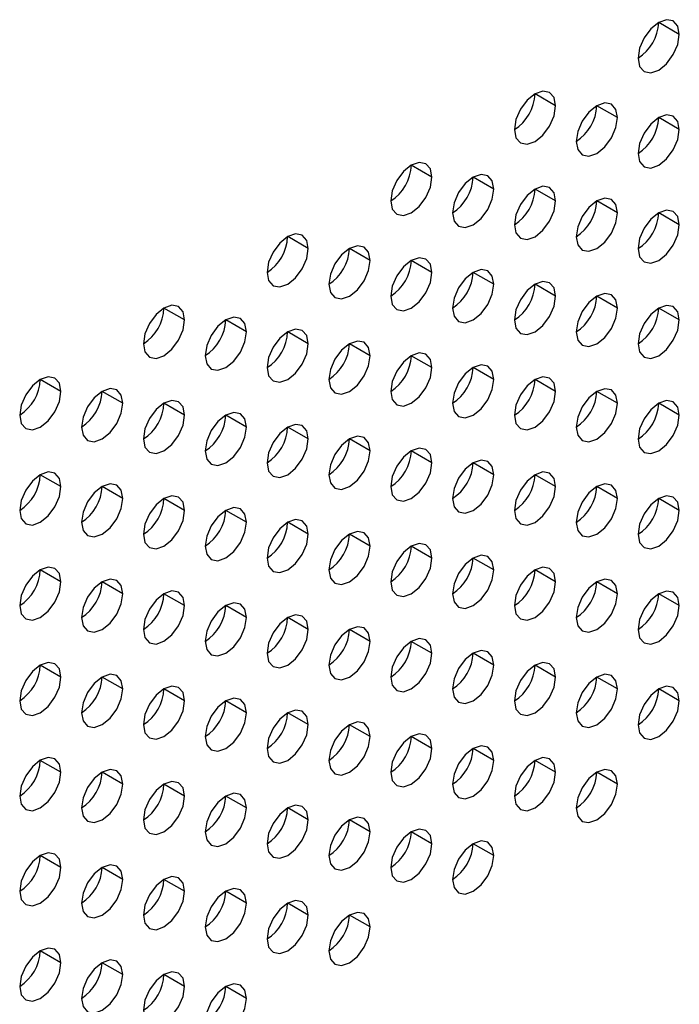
# Model space of a CAD drawing. Header units: millimetres. Extents: x 0 to 1118, y 0 to 864.
# Tile 175 of 256: x 970.95 to 973.21, y 658.81 to 662.19. Entities that reach past the tile are written whole.
import ezdxf

# ---------------------------------------------------------------- set-up
doc = ezdxf.new("R2010")
doc.units = ezdxf.units.MM

msp = doc.modelspace()

# ---------------------------------------------------------------- linework, layer by layer
at = {"color": 7, "linetype": 'Continuous', "lineweight": 25}
for p, q in [((973.2107, 662.1404), (973.14, 662.1812)), ((972.7864, 661.8955), (972.7157, 661.9363)), ((972.9985, 661.8546), (972.9278, 661.8955)), ((973.2107, 661.8138), (973.14, 661.8546)), ((972.3621, 661.6506), (972.2914, 661.6914)), ((972.5743, 661.6097), (972.5036, 661.6505)), ((972.7864, 661.5689), (972.7157, 661.6097)), ((972.9985, 661.528), (972.9278, 661.5688)), ((973.2107, 661.4872), (973.14, 661.528)), ((971.9379, 661.4056), (971.8672, 661.4465)), ((972.15, 661.3648), (972.0793, 661.4056)), ((972.3621, 661.3239), (972.2914, 661.3648)), ((972.5743, 661.2831), (972.5036, 661.3239)), ((972.7864, 661.2423), (972.7157, 661.2831)), ((972.9985, 661.2014), (972.9278, 661.2422)), ((971.5136, 661.1607), (971.4429, 661.2015)), ((973.2107, 661.1606), (973.14, 661.2014)), ((971.7257, 661.1199), (971.655, 661.1607)), ((971.9379, 661.079), (971.8672, 661.1198)), ((972.15, 661.0382), (972.0793, 661.079)), ((972.3621, 660.9973), (972.2914, 661.0381)), ((972.5743, 660.9565), (972.5036, 660.9973)), ((971.0893, 660.9158), (971.0186, 660.9566)), ((972.7864, 660.9156), (972.7157, 660.9565)), ((971.3015, 660.8749), (971.2308, 660.9158)), ((972.9985, 660.8748), (972.9278, 660.9156)), ((971.5136, 660.8341), (971.4429, 660.8749)), ((973.2107, 660.8339), (973.14, 660.8748)), ((971.7257, 660.7933), (971.655, 660.8341)), ((971.9379, 660.7524), (971.8672, 660.7932)), ((972.15, 660.7116), (972.0793, 660.7524)), ((972.3621, 660.6707), (972.2914, 660.7115)), ((972.5743, 660.6299), (972.5036, 660.6707)), ((971.0893, 660.5892), (971.0186, 660.63)), ((972.7864, 660.589), (972.7157, 660.6298)), ((971.3015, 660.5483), (971.2308, 660.5892)), ((972.9985, 660.5482), (972.9278, 660.589)), ((971.5136, 660.5075), (971.4429, 660.5483)), ((973.2107, 660.5073), (973.14, 660.5481)), ((971.7257, 660.4666), (971.655, 660.5075)), ((971.9379, 660.4258), (971.8672, 660.4666)), ((972.15, 660.3849), (972.0793, 660.4258)), ((972.3621, 660.3441), (972.2914, 660.3849)), ((972.5743, 660.3032), (972.5036, 660.3441)), ((971.0893, 660.2626), (971.0186, 660.3034)), ((972.7864, 660.2624), (972.7157, 660.3032)), ((971.3015, 660.2217), (971.2308, 660.2625)), ((972.9985, 660.2216), (972.9278, 660.2624)), ((971.5136, 660.1809), (971.4429, 660.2217)), ((973.2107, 660.1807), (973.14, 660.2215)), ((971.7257, 660.14), (971.655, 660.1808)), ((971.9379, 660.0992), (971.8672, 660.14)), ((972.15, 660.0583), (972.0793, 660.0991)), ((972.3621, 660.0175), (972.2914, 660.0583)), ((972.5743, 659.9766), (972.5036, 660.0175)), ((971.0893, 659.9359), (971.0186, 659.9768)), ((972.7864, 659.9358), (972.7157, 659.9766)), ((971.3015, 659.8951), (971.2308, 659.9359)), ((972.9985, 659.8949), (972.9278, 659.9358)), ((971.5136, 659.8543), (971.4429, 659.8951)), ((973.2107, 659.8541), (973.14, 659.8949)), ((971.7257, 659.8134), (971.655, 659.8542)), ((971.9379, 659.7726), (971.8672, 659.8134)), ((972.15, 659.7317), (972.0793, 659.7725)), ((972.3621, 659.6909), (972.2914, 659.7317)), ((972.5743, 659.65), (972.5036, 659.6908)), ((971.0893, 659.6093), (971.0186, 659.6501)), ((972.7864, 659.6092), (972.7157, 659.65)), ((971.3015, 659.5685), (971.2308, 659.6093)), ((972.9985, 659.5683), (972.9278, 659.6091)), ((971.5136, 659.5276), (971.4429, 659.5685)), ((971.7257, 659.4868), (971.655, 659.5276)), ((971.9379, 659.4459), (971.8672, 659.4868)), ((972.15, 659.4051), (972.0793, 659.4459)), ((972.3621, 659.3642), (972.2914, 659.4051)), ((972.5743, 659.3234), (972.5036, 659.3642)), ((971.0893, 659.2827), (971.0186, 659.3235)), ((971.3015, 659.2419), (971.2308, 659.2827)), ((971.5136, 659.201), (971.4429, 659.2418)), ((971.7257, 659.1602), (971.655, 659.201)), ((971.9379, 659.1193), (971.8672, 659.1601)), ((972.15, 659.0785), (972.0793, 659.1193)), ((971.0893, 658.9561), (971.0186, 658.9969)), ((971.3015, 658.9152), (971.2308, 658.9561)), ((971.5136, 658.8744), (971.4429, 658.9152)), ((971.7257, 658.8336), (971.655, 658.8744))]:
    msp.add_line(p, q, dxfattribs=at)
at = {"color": 7, "linetype": 'Continuous', "lineweight": 25, "flags": 128}
for points in [[(973.2107, 662.1404), (973.2053, 662.1685), (973.19, 662.1862), (973.167, 662.1906), (973.14, 662.1812), (973.1129, 662.1594), (973.09, 662.1285), (973.0746, 662.0931), (973.0692, 662.0588)], [(973.0692, 662.0588), (973.0746, 662.0306), (973.09, 662.013), (973.1129, 662.0085), (973.14, 662.0179), (973.167, 662.0398), (973.19, 662.0707), (973.2053, 662.1061), (973.2107, 662.1404)], [(972.7864, 661.8955), (972.781, 661.9236), (972.7657, 661.9413), (972.7427, 661.9457), (972.7157, 661.9363), (972.6886, 661.9145), (972.6657, 661.8835), (972.6504, 661.8482), (972.645, 661.8138)], [(972.645, 661.8138), (972.6504, 661.7857), (972.6657, 661.7681), (972.6886, 661.7636), (972.7157, 661.773), (972.7427, 661.7948), (972.7657, 661.8258), (972.781, 661.8611), (972.7864, 661.8955)], [(972.9985, 661.8546), (972.9931, 661.8828), (972.9778, 661.9004), (972.9549, 661.9049), (972.9278, 661.8955), (972.9008, 661.8736), (972.8778, 661.8427), (972.8625, 661.8074), (972.8571, 661.773)], [(973.2107, 661.8138), (973.2053, 661.8419), (973.19, 661.8596), (973.167, 661.864), (973.14, 661.8546), (973.1129, 661.8328), (973.09, 661.8018), (973.0746, 661.7665), (973.0692, 661.7321)], [(972.8571, 661.773), (972.8625, 661.7449), (972.8778, 661.7272), (972.9008, 661.7228), (972.9278, 661.7322), (972.9549, 661.754), (972.9778, 661.7849), (972.9931, 661.8203), (972.9985, 661.8546)], [(973.0692, 661.7321), (973.0746, 661.704), (973.09, 661.6864), (973.1129, 661.6819), (973.14, 661.6913), (973.167, 661.7132), (973.19, 661.7441), (973.2053, 661.7794), (973.2107, 661.8138)], [(972.3621, 661.6506), (972.3568, 661.6787), (972.3414, 661.6963), (972.3185, 661.7008), (972.2914, 661.6914), (972.2644, 661.6696), (972.2414, 661.6386), (972.2261, 661.6033), (972.2207, 661.5689)], [(972.5743, 661.6097), (972.5689, 661.6379), (972.5536, 661.6555), (972.5306, 661.66), (972.5036, 661.6505), (972.4765, 661.6287), (972.4536, 661.5978), (972.4382, 661.5624), (972.4328, 661.5281)], [(972.2207, 661.5689), (972.2261, 661.5408), (972.2414, 661.5231), (972.2644, 661.5187), (972.2914, 661.5281), (972.3185, 661.5499), (972.3414, 661.5809), (972.3568, 661.6162), (972.3621, 661.6506)], [(972.7864, 661.5689), (972.781, 661.597), (972.7657, 661.6147), (972.7427, 661.6191), (972.7157, 661.6097), (972.6886, 661.5879), (972.6657, 661.5569), (972.6504, 661.5216), (972.645, 661.4872)], [(972.4328, 661.5281), (972.4382, 661.4999), (972.4536, 661.4823), (972.4765, 661.4778), (972.5036, 661.4872), (972.5306, 661.5091), (972.5536, 661.54), (972.5689, 661.5754), (972.5743, 661.6097)], [(972.645, 661.4872), (972.6504, 661.4591), (972.6657, 661.4414), (972.6886, 661.437), (972.7157, 661.4464), (972.7427, 661.4682), (972.7657, 661.4992), (972.781, 661.5345), (972.7864, 661.5689)], [(972.9985, 661.528), (972.9931, 661.5562), (972.9778, 661.5738), (972.9549, 661.5783), (972.9278, 661.5689), (972.9008, 661.547), (972.8778, 661.5161), (972.8625, 661.4807), (972.8571, 661.4464)], [(972.8571, 661.4464), (972.8625, 661.4182), (972.8778, 661.4006), (972.9008, 661.3961), (972.9278, 661.4055), (972.9549, 661.4274), (972.9778, 661.4583), (972.9931, 661.4937), (972.9985, 661.528)], [(973.2107, 661.4872), (973.2053, 661.5153), (973.19, 661.533), (973.167, 661.5374), (973.14, 661.528), (973.1129, 661.5062), (973.09, 661.4752), (973.0746, 661.4399), (973.0692, 661.4055)], [(973.0692, 661.4055), (973.0746, 661.3774), (973.09, 661.3598), (973.1129, 661.3553), (973.14, 661.3647), (973.167, 661.3865), (973.19, 661.4175), (973.2053, 661.4528), (973.2107, 661.4872)], [(971.9379, 661.4056), (971.9325, 661.4338), (971.9172, 661.4514), (971.8942, 661.4559), (971.8672, 661.4465), (971.8401, 661.4246), (971.8172, 661.3937), (971.8018, 661.3584), (971.7964, 661.324)], [(971.7964, 661.324), (971.8018, 661.2959), (971.8172, 661.2782), (971.8401, 661.2738), (971.8672, 661.2832), (971.8942, 661.305), (971.9172, 661.3359), (971.9325, 661.3713), (971.9379, 661.4056)], [(972.15, 661.3648), (972.1446, 661.3929), (972.1293, 661.4106), (972.1063, 661.415), (972.0793, 661.4056), (972.0522, 661.3838), (972.0293, 661.3528), (972.014, 661.3175), (972.0086, 661.2832)], [(972.0086, 661.2832), (972.014, 661.255), (972.0293, 661.2374), (972.0522, 661.2329), (972.0793, 661.2423), (972.1063, 661.2642), (972.1293, 661.2951), (972.1446, 661.3304), (972.15, 661.3648)], [(972.3621, 661.3239), (972.3568, 661.3521), (972.3414, 661.3697), (972.3185, 661.3742), (972.2914, 661.3648), (972.2644, 661.3429), (972.2414, 661.312), (972.2261, 661.2767), (972.2207, 661.2423)], [(972.2207, 661.2423), (972.2261, 661.2142), (972.2414, 661.1965), (972.2644, 661.1921), (972.2914, 661.2015), (972.3185, 661.2233), (972.3414, 661.2543), (972.3568, 661.2896), (972.3621, 661.3239)], [(972.5743, 661.2831), (972.5689, 661.3112), (972.5536, 661.3289), (972.5306, 661.3333), (972.5036, 661.3239), (972.4765, 661.3021), (972.4536, 661.2712), (972.4382, 661.2358), (972.4328, 661.2015)], [(972.4328, 661.2015), (972.4382, 661.1733), (972.4536, 661.1557), (972.4765, 661.1512), (972.5036, 661.1606), (972.5306, 661.1825), (972.5536, 661.2134), (972.5689, 661.2487), (972.5743, 661.2831)], [(972.7864, 661.2423), (972.781, 661.2704), (972.7657, 661.288), (972.7427, 661.2925), (972.7157, 661.2831), (972.6886, 661.2612), (972.6657, 661.2303), (972.6504, 661.195), (972.645, 661.1606)], [(972.9985, 661.2014), (972.9931, 661.2295), (972.9778, 661.2472), (972.9549, 661.2516), (972.9278, 661.2422), (972.9008, 661.2204), (972.8778, 661.1895), (972.8625, 661.1541), (972.8571, 661.1198)], [(972.645, 661.1606), (972.6504, 661.1325), (972.6657, 661.1148), (972.6886, 661.1104), (972.7157, 661.1198), (972.7427, 661.1416), (972.7657, 661.1726), (972.781, 661.2079), (972.7864, 661.2423)], [(971.5136, 661.1607), (971.5082, 661.1889), (971.4929, 661.2065), (971.47, 661.211), (971.4429, 661.2016), (971.4158, 661.1797), (971.3929, 661.1488), (971.3776, 661.1134), (971.3722, 661.0791)], [(972.8571, 661.1198), (972.8625, 661.0916), (972.8778, 661.074), (972.9008, 661.0695), (972.9278, 661.0789), (972.9549, 661.1008), (972.9778, 661.1317), (972.9931, 661.167), (972.9985, 661.2014)], [(973.2107, 661.1606), (973.2053, 661.1887), (973.19, 661.2063), (973.167, 661.2108), (973.14, 661.2014), (973.1129, 661.1796), (973.09, 661.1486), (973.0746, 661.1133), (973.0692, 661.0789)], [(971.3722, 661.0791), (971.3776, 661.0509), (971.3929, 661.0333), (971.4158, 661.0288), (971.4429, 661.0382), (971.47, 661.0601), (971.4929, 661.091), (971.5082, 661.1264), (971.5136, 661.1607)], [(971.7257, 661.1199), (971.7204, 661.148), (971.705, 661.1657), (971.6821, 661.1701), (971.655, 661.1607), (971.628, 661.1389), (971.605, 661.1079), (971.5897, 661.0726), (971.5843, 661.0382)], [(973.0692, 661.0789), (973.0746, 661.0508), (973.09, 661.0331), (973.1129, 661.0287), (973.14, 661.0381), (973.167, 661.0599), (973.19, 661.0909), (973.2053, 661.1262), (973.2107, 661.1606)], [(971.5843, 661.0382), (971.5897, 661.0101), (971.605, 660.9924), (971.628, 660.988), (971.655, 660.9974), (971.6821, 661.0192), (971.705, 661.0502), (971.7204, 661.0855), (971.7257, 661.1199)], [(971.9379, 661.079), (971.9325, 661.1072), (971.9172, 661.1248), (971.8942, 661.1293), (971.8672, 661.1199), (971.8401, 661.098), (971.8172, 661.0671), (971.8018, 661.0317), (971.7964, 660.9974)], [(971.7964, 660.9974), (971.8018, 660.9692), (971.8172, 660.9516), (971.8401, 660.9471), (971.8672, 660.9565), (971.8942, 660.9784), (971.9172, 661.0093), (971.9325, 661.0447), (971.9379, 661.079)], [(972.15, 661.0382), (972.1446, 661.0663), (972.1293, 661.084), (972.1063, 661.0884), (972.0793, 661.079), (972.0522, 661.0572), (972.0293, 661.0262), (972.014, 660.9909), (972.0086, 660.9565)], [(972.3621, 660.9973), (972.3568, 661.0255), (972.3414, 661.0431), (972.3185, 661.0476), (972.2914, 661.0382), (972.2644, 661.0163), (972.2414, 660.9854), (972.2261, 660.95), (972.2207, 660.9157)], [(972.0086, 660.9565), (972.014, 660.9284), (972.0293, 660.9108), (972.0522, 660.9063), (972.0793, 660.9157), (972.1063, 660.9375), (972.1293, 660.9685), (972.1446, 661.0038), (972.15, 661.0382)], [(972.2207, 660.9157), (972.2261, 660.8875), (972.2414, 660.8699), (972.2644, 660.8654), (972.2914, 660.8749), (972.3185, 660.8967), (972.3414, 660.9276), (972.3568, 660.963), (972.3621, 660.9973)], [(972.5743, 660.9565), (972.5689, 660.9846), (972.5536, 661.0023), (972.5306, 661.0067), (972.5036, 660.9973), (972.4765, 660.9755), (972.4536, 660.9445), (972.4382, 660.9092), (972.4328, 660.8748)], [(971.0893, 660.9158), (971.084, 660.9439), (971.0686, 660.9616), (971.0457, 660.966), (971.0186, 660.9566), (970.9916, 660.9348), (970.9686, 660.9038), (970.9533, 660.8685), (970.9479, 660.8342)], [(972.4328, 660.8748), (972.4382, 660.8467), (972.4536, 660.8291), (972.4765, 660.8246), (972.5036, 660.834), (972.5306, 660.8558), (972.5536, 660.8868), (972.5689, 660.9221), (972.5743, 660.9565)], [(972.7864, 660.9156), (972.781, 660.9438), (972.7657, 660.9614), (972.7427, 660.9659), (972.7157, 660.9565), (972.6886, 660.9346), (972.6657, 660.9037), (972.6504, 660.8683), (972.645, 660.834)], [(970.9479, 660.8342), (970.9533, 660.806), (970.9686, 660.7884), (970.9916, 660.7839), (971.0186, 660.7933), (971.0457, 660.8152), (971.0686, 660.8461), (971.084, 660.8814), (971.0893, 660.9158)], [(971.3015, 660.8749), (971.2961, 660.9031), (971.2808, 660.9207), (971.2578, 660.9252), (971.2308, 660.9158), (971.2037, 660.8939), (971.1808, 660.863), (971.1654, 660.8277), (971.1601, 660.7933)], [(972.645, 660.834), (972.6504, 660.8059), (972.6657, 660.7882), (972.6886, 660.7838), (972.7157, 660.7932), (972.7427, 660.815), (972.7657, 660.8459), (972.781, 660.8813), (972.7864, 660.9156)], [(972.9985, 660.8748), (972.9931, 660.9029), (972.9778, 660.9206), (972.9549, 660.925), (972.9278, 660.9156), (972.9008, 660.8938), (972.8778, 660.8628), (972.8625, 660.8275), (972.8571, 660.7931)], [(971.5136, 660.8341), (971.5082, 660.8622), (971.4929, 660.8799), (971.47, 660.8843), (971.4429, 660.8749), (971.4158, 660.8531), (971.3929, 660.8222), (971.3776, 660.7868), (971.3722, 660.7525)], [(973.2107, 660.8339), (973.2053, 660.8621), (973.19, 660.8797), (973.167, 660.8842), (973.14, 660.8748), (973.1129, 660.8529), (973.09, 660.822), (973.0746, 660.7867), (973.0692, 660.7523)], [(971.1601, 660.7933), (971.1654, 660.7652), (971.1808, 660.7475), (971.2037, 660.7431), (971.2308, 660.7525), (971.2578, 660.7743), (971.2808, 660.8053), (971.2961, 660.8406), (971.3015, 660.8749)], [(971.7257, 660.7933), (971.7204, 660.8214), (971.705, 660.839), (971.6821, 660.8435), (971.655, 660.8341), (971.628, 660.8123), (971.605, 660.7813), (971.5897, 660.746), (971.5843, 660.7116)], [(972.8571, 660.7931), (972.8625, 660.765), (972.8778, 660.7474), (972.9008, 660.7429), (972.9278, 660.7523), (972.9549, 660.7742), (972.9778, 660.8051), (972.9931, 660.8404), (972.9985, 660.8748)], [(971.3722, 660.7525), (971.3776, 660.7243), (971.3929, 660.7067), (971.4158, 660.7022), (971.4429, 660.7116), (971.47, 660.7335), (971.4929, 660.7644), (971.5082, 660.7997), (971.5136, 660.8341)], [(973.0692, 660.7523), (973.0746, 660.7242), (973.09, 660.7065), (973.1129, 660.7021), (973.14, 660.7115), (973.167, 660.7333), (973.19, 660.7642), (973.2053, 660.7996), (973.2107, 660.8339)], [(971.5843, 660.7116), (971.5897, 660.6835), (971.605, 660.6658), (971.628, 660.6614), (971.655, 660.6708), (971.6821, 660.6926), (971.705, 660.7236), (971.7204, 660.7589), (971.7257, 660.7933)], [(971.9379, 660.7524), (971.9325, 660.7805), (971.9172, 660.7982), (971.8942, 660.8026), (971.8672, 660.7932), (971.8401, 660.7714), (971.8172, 660.7405), (971.8018, 660.7051), (971.7964, 660.6708)], [(971.7964, 660.6708), (971.8018, 660.6426), (971.8172, 660.625), (971.8401, 660.6205), (971.8672, 660.6299), (971.8942, 660.6518), (971.9172, 660.6827), (971.9325, 660.7181), (971.9379, 660.7524)], [(972.15, 660.7116), (972.1446, 660.7397), (972.1293, 660.7573), (972.1063, 660.7618), (972.0793, 660.7524), (972.0522, 660.7306), (972.0293, 660.6996), (972.014, 660.6643), (972.0086, 660.6299)], [(972.0086, 660.6299), (972.014, 660.6018), (972.0293, 660.5841), (972.0522, 660.5797), (972.0793, 660.5891), (972.1063, 660.6109), (972.1293, 660.6419), (972.1446, 660.6772), (972.15, 660.7116)], [(972.3621, 660.6707), (972.3568, 660.6989), (972.3414, 660.7165), (972.3185, 660.721), (972.2914, 660.7115), (972.2644, 660.6897), (972.2414, 660.6588), (972.2261, 660.6234), (972.2207, 660.5891)], [(972.5743, 660.6299), (972.5689, 660.658), (972.5536, 660.6756), (972.5306, 660.6801), (972.5036, 660.6707), (972.4765, 660.6489), (972.4536, 660.6179), (972.4382, 660.5826), (972.4328, 660.5482)], [(971.0893, 660.5892), (971.084, 660.6173), (971.0686, 660.635), (971.0457, 660.6394), (971.0186, 660.63), (970.9916, 660.6082), (970.9686, 660.5772), (970.9533, 660.5419), (970.9479, 660.5075)], [(972.2207, 660.5891), (972.2261, 660.5609), (972.2414, 660.5433), (972.2644, 660.5388), (972.2914, 660.5482), (972.3185, 660.5701), (972.3414, 660.601), (972.3568, 660.6364), (972.3621, 660.6707)], [(972.7864, 660.589), (972.781, 660.6172), (972.7657, 660.6348), (972.7427, 660.6393), (972.7157, 660.6299), (972.6886, 660.608), (972.6657, 660.5771), (972.6504, 660.5417), (972.645, 660.5074)], [(972.4328, 660.5482), (972.4382, 660.5201), (972.4536, 660.5024), (972.4765, 660.498), (972.5036, 660.5074), (972.5306, 660.5292), (972.5536, 660.5602), (972.5689, 660.5955), (972.5743, 660.6299)], [(970.9479, 660.5075), (970.9533, 660.4794), (970.9686, 660.4618), (970.9916, 660.4573), (971.0186, 660.4667), (971.0457, 660.4885), (971.0686, 660.5195), (971.084, 660.5548), (971.0893, 660.5892)], [(971.3015, 660.5483), (971.2961, 660.5765), (971.2808, 660.5941), (971.2578, 660.5986), (971.2308, 660.5892), (971.2037, 660.5673), (971.1808, 660.5364), (971.1654, 660.501), (971.1601, 660.4667)], [(972.645, 660.5074), (972.6504, 660.4792), (972.6657, 660.4616), (972.6886, 660.4571), (972.7157, 660.4665), (972.7427, 660.4884), (972.7657, 660.5193), (972.781, 660.5547), (972.7864, 660.589)], [(972.9985, 660.5482), (972.9931, 660.5763), (972.9778, 660.594), (972.9549, 660.5984), (972.9278, 660.589), (972.9008, 660.5672), (972.8778, 660.5362), (972.8625, 660.5009), (972.8571, 660.4665)], [(971.1601, 660.4667), (971.1654, 660.4386), (971.1808, 660.4209), (971.2037, 660.4165), (971.2308, 660.4259), (971.2578, 660.4477), (971.2808, 660.4786), (971.2961, 660.514), (971.3015, 660.5483)], [(971.5136, 660.5075), (971.5082, 660.5356), (971.4929, 660.5533), (971.47, 660.5577), (971.4429, 660.5483), (971.4158, 660.5265), (971.3929, 660.4955), (971.3776, 660.4602), (971.3722, 660.4258)], [(972.8571, 660.4665), (972.8625, 660.4384), (972.8778, 660.4207), (972.9008, 660.4163), (972.9278, 660.4257), (972.9549, 660.4475), (972.9778, 660.4785), (972.9931, 660.5138), (972.9985, 660.5482)], [(973.2107, 660.5073), (973.2053, 660.5355), (973.19, 660.5531), (973.167, 660.5576), (973.14, 660.5482), (973.1129, 660.5263), (973.09, 660.4954), (973.0746, 660.46), (973.0692, 660.4257)], [(971.3722, 660.4258), (971.3776, 660.3977), (971.3929, 660.3801), (971.4158, 660.3756), (971.4429, 660.385), (971.47, 660.4068), (971.4929, 660.4378), (971.5082, 660.4731), (971.5136, 660.5075)], [(971.7257, 660.4666), (971.7204, 660.4948), (971.705, 660.5124), (971.6821, 660.5169), (971.655, 660.5075), (971.628, 660.4856), (971.605, 660.4547), (971.5897, 660.4194), (971.5843, 660.385)], [(973.0692, 660.4257), (973.0746, 660.3975), (973.09, 660.3799), (973.1129, 660.3754), (973.14, 660.3849), (973.167, 660.4067), (973.19, 660.4376), (973.2053, 660.473), (973.2107, 660.5073)], [(971.9379, 660.4258), (971.9325, 660.4539), (971.9172, 660.4716), (971.8942, 660.476), (971.8672, 660.4666), (971.8401, 660.4448), (971.8172, 660.4138), (971.8018, 660.3785), (971.7964, 660.3441)], [(971.5843, 660.385), (971.5897, 660.3569), (971.605, 660.3392), (971.628, 660.3348), (971.655, 660.3442), (971.6821, 660.366), (971.705, 660.3969), (971.7204, 660.4323), (971.7257, 660.4666)], [(971.7964, 660.3441), (971.8018, 660.316), (971.8172, 660.2984), (971.8401, 660.2939), (971.8672, 660.3033), (971.8942, 660.3252), (971.9172, 660.3561), (971.9325, 660.3914), (971.9379, 660.4258)], [(972.15, 660.3849), (972.1446, 660.4131), (972.1293, 660.4307), (972.1063, 660.4352), (972.0793, 660.4258), (972.0522, 660.4039), (972.0293, 660.373), (972.014, 660.3377), (972.0086, 660.3033)], [(972.0086, 660.3033), (972.014, 660.2752), (972.0293, 660.2575), (972.0522, 660.2531), (972.0793, 660.2625), (972.1063, 660.2843), (972.1293, 660.3152), (972.1446, 660.3506), (972.15, 660.3849)], [(972.3621, 660.3441), (972.3568, 660.3722), (972.3414, 660.3899), (972.3185, 660.3943), (972.2914, 660.3849), (972.2644, 660.3631), (972.2414, 660.3321), (972.2261, 660.2968), (972.2207, 660.2625)], [(972.2207, 660.2625), (972.2261, 660.2343), (972.2414, 660.2167), (972.2644, 660.2122), (972.2914, 660.2216), (972.3185, 660.2435), (972.3414, 660.2744), (972.3568, 660.3097), (972.3621, 660.3441)], [(972.5743, 660.3032), (972.5689, 660.3314), (972.5536, 660.349), (972.5306, 660.3535), (972.5036, 660.3441), (972.4765, 660.3222), (972.4536, 660.2913), (972.4382, 660.256), (972.4328, 660.2216)], [(971.0893, 660.2626), (971.084, 660.2907), (971.0686, 660.3083), (971.0457, 660.3128), (971.0186, 660.3034), (970.9916, 660.2816), (970.9686, 660.2506), (970.9533, 660.2153), (970.9479, 660.1809)], [(972.4328, 660.2216), (972.4382, 660.1935), (972.4536, 660.1758), (972.4765, 660.1714), (972.5036, 660.1808), (972.5306, 660.2026), (972.5536, 660.2336), (972.5689, 660.2689), (972.5743, 660.3032)], [(972.7864, 660.2624), (972.781, 660.2905), (972.7657, 660.3082), (972.7427, 660.3126), (972.7157, 660.3032), (972.6886, 660.2814), (972.6657, 660.2505), (972.6504, 660.2151), (972.645, 660.1808)], [(971.3015, 660.2217), (971.2961, 660.2499), (971.2808, 660.2675), (971.2578, 660.272), (971.2308, 660.2625), (971.2037, 660.2407), (971.1808, 660.2098), (971.1654, 660.1744), (971.1601, 660.1401)], [(972.9985, 660.2216), (972.9931, 660.2497), (972.9778, 660.2673), (972.9549, 660.2718), (972.9278, 660.2624), (972.9008, 660.2406), (972.8778, 660.2096), (972.8625, 660.1743), (972.8571, 660.1399)], [(970.9479, 660.1809), (970.9533, 660.1528), (970.9686, 660.1351), (970.9916, 660.1307), (971.0186, 660.1401), (971.0457, 660.1619), (971.0686, 660.1929), (971.084, 660.2282), (971.0893, 660.2626)], [(972.645, 660.1808), (972.6504, 660.1526), (972.6657, 660.135), (972.6886, 660.1305), (972.7157, 660.1399), (972.7427, 660.1618), (972.7657, 660.1927), (972.781, 660.228), (972.7864, 660.2624)], [(971.1601, 660.1401), (971.1654, 660.1119), (971.1808, 660.0943), (971.2037, 660.0898), (971.2308, 660.0992), (971.2578, 660.1211), (971.2808, 660.152), (971.2961, 660.1874), (971.3015, 660.2217)], [(971.5136, 660.1809), (971.5082, 660.209), (971.4929, 660.2267), (971.47, 660.2311), (971.4429, 660.2217), (971.4158, 660.1999), (971.3929, 660.1689), (971.3776, 660.1336), (971.3722, 660.0992)], [(972.8571, 660.1399), (972.8625, 660.1118), (972.8778, 660.0941), (972.9008, 660.0897), (972.9278, 660.0991), (972.9549, 660.1209), (972.9778, 660.1519), (972.9931, 660.1872), (972.9985, 660.2216)], [(973.2107, 660.1807), (973.2053, 660.2088), (973.19, 660.2265), (973.167, 660.2309), (973.14, 660.2215), (973.1129, 660.1997), (973.09, 660.1688), (973.0746, 660.1334), (973.0692, 660.0991)], [(971.3722, 660.0992), (971.3776, 660.0711), (971.3929, 660.0534), (971.4158, 660.049), (971.4429, 660.0584), (971.47, 660.0802), (971.4929, 660.1112), (971.5082, 660.1465), (971.5136, 660.1809)], [(971.7257, 660.14), (971.7204, 660.1682), (971.705, 660.1858), (971.6821, 660.1903), (971.655, 660.1809), (971.628, 660.159), (971.605, 660.1281), (971.5897, 660.0927), (971.5843, 660.0584)], [(973.0692, 660.0991), (973.0746, 660.0709), (973.09, 660.0533), (973.1129, 660.0488), (973.14, 660.0582), (973.167, 660.0801), (973.19, 660.111), (973.2053, 660.1464), (973.2107, 660.1807)], [(971.5843, 660.0584), (971.5897, 660.0302), (971.605, 660.0126), (971.628, 660.0081), (971.655, 660.0175), (971.6821, 660.0394), (971.705, 660.0703), (971.7204, 660.1057), (971.7257, 660.14)], [(971.9379, 660.0992), (971.9325, 660.1273), (971.9172, 660.145), (971.8942, 660.1494), (971.8672, 660.14), (971.8401, 660.1182), (971.8172, 660.0872), (971.8018, 660.0519), (971.7964, 660.0175)], [(971.7964, 660.0175), (971.8018, 659.9894), (971.8172, 659.9718), (971.8401, 659.9673), (971.8672, 659.9767), (971.8942, 659.9985), (971.9172, 660.0295), (971.9325, 660.0648), (971.9379, 660.0992)], [(972.15, 660.0583), (972.1446, 660.0865), (972.1293, 660.1041), (972.1063, 660.1086), (972.0793, 660.0992), (972.0522, 660.0773), (972.0293, 660.0464), (972.014, 660.011), (972.0086, 659.9767)], [(972.3621, 660.0175), (972.3568, 660.0456), (972.3414, 660.0633), (972.3185, 660.0677), (972.2914, 660.0583), (972.2644, 660.0365), (972.2414, 660.0055), (972.2261, 659.9702), (972.2207, 659.9358)], [(972.0086, 659.9767), (972.014, 659.9485), (972.0293, 659.9309), (972.0522, 659.9264), (972.0793, 659.9359), (972.1063, 659.9577), (972.1293, 659.9886), (972.1446, 660.024), (972.15, 660.0583)], [(972.2207, 659.9358), (972.2261, 659.9077), (972.2414, 659.8901), (972.2644, 659.8856), (972.2914, 659.895), (972.3185, 659.9168), (972.3414, 659.9478), (972.3568, 659.9831), (972.3621, 660.0175)], [(972.5743, 659.9766), (972.5689, 660.0048), (972.5536, 660.0224), (972.5306, 660.0269), (972.5036, 660.0175), (972.4765, 659.9956), (972.4536, 659.9647), (972.4382, 659.9293), (972.4328, 659.895)], [(971.0893, 659.9359), (971.084, 659.9641), (971.0686, 659.9817), (971.0457, 659.9862), (971.0186, 659.9768), (970.9916, 659.9549), (970.9686, 659.924), (970.9533, 659.8887), (970.9479, 659.8543)], [(972.4328, 659.895), (972.4382, 659.8669), (972.4536, 659.8492), (972.4765, 659.8448), (972.5036, 659.8542), (972.5306, 659.876), (972.5536, 659.9069), (972.5689, 659.9423), (972.5743, 659.9766)], [(972.7864, 659.9358), (972.781, 659.9639), (972.7657, 659.9816), (972.7427, 659.986), (972.7157, 659.9766), (972.6886, 659.9548), (972.6657, 659.9238), (972.6504, 659.8885), (972.645, 659.8541)], [(970.9479, 659.8543), (970.9533, 659.8262), (970.9686, 659.8085), (970.9916, 659.8041), (971.0186, 659.8135), (971.0457, 659.8353), (971.0686, 659.8663), (971.084, 659.9016), (971.0893, 659.9359)], [(971.3015, 659.8951), (971.2961, 659.9232), (971.2808, 659.9409), (971.2578, 659.9453), (971.2308, 659.9359), (971.2037, 659.9141), (971.1808, 659.8832), (971.1654, 659.8478), (971.1601, 659.8135)], [(972.645, 659.8541), (972.6504, 659.826), (972.6657, 659.8084), (972.6886, 659.8039), (972.7157, 659.8133), (972.7427, 659.8351), (972.7657, 659.8661), (972.781, 659.9014), (972.7864, 659.9358)], [(972.9985, 659.8949), (972.9931, 659.9231), (972.9778, 659.9407), (972.9549, 659.9452), (972.9278, 659.9358), (972.9008, 659.9139), (972.8778, 659.883), (972.8625, 659.8477), (972.8571, 659.8133)], [(971.5136, 659.8543), (971.5082, 659.8824), (971.4929, 659.9), (971.47, 659.9045), (971.4429, 659.8951), (971.4158, 659.8732), (971.3929, 659.8423), (971.3776, 659.807), (971.3722, 659.7726)], [(973.2107, 659.8541), (973.2053, 659.8822), (973.19, 659.8999), (973.167, 659.9043), (973.14, 659.8949), (973.1129, 659.8731), (973.09, 659.8421), (973.0746, 659.8068), (973.0692, 659.7725)], [(971.1601, 659.8135), (971.1654, 659.7853), (971.1808, 659.7677), (971.2037, 659.7632), (971.2308, 659.7726), (971.2578, 659.7945), (971.2808, 659.8254), (971.2961, 659.8607), (971.3015, 659.8951)], [(971.7257, 659.8134), (971.7204, 659.8415), (971.705, 659.8592), (971.6821, 659.8636), (971.655, 659.8542), (971.628, 659.8324), (971.605, 659.8015), (971.5897, 659.7661), (971.5843, 659.7318)], [(972.8571, 659.8133), (972.8625, 659.7852), (972.8778, 659.7675), (972.9008, 659.7631), (972.9278, 659.7725), (972.9549, 659.7943), (972.9778, 659.8252), (972.9931, 659.8606), (972.9985, 659.8949)], [(971.3722, 659.7726), (971.3776, 659.7445), (971.3929, 659.7268), (971.4158, 659.7224), (971.4429, 659.7318), (971.47, 659.7536), (971.4929, 659.7846), (971.5082, 659.8199), (971.5136, 659.8543)], [(973.0692, 659.7725), (973.0746, 659.7443), (973.09, 659.7267), (973.1129, 659.7222), (973.14, 659.7316), (973.167, 659.7535), (973.19, 659.7844), (973.2053, 659.8197), (973.2107, 659.8541)], [(971.5843, 659.7318), (971.5897, 659.7036), (971.605, 659.686), (971.628, 659.6815), (971.655, 659.6909), (971.6821, 659.7128), (971.705, 659.7437), (971.7204, 659.779), (971.7257, 659.8134)], [(971.9379, 659.7726), (971.9325, 659.8007), (971.9172, 659.8183), (971.8942, 659.8228), (971.8672, 659.8134), (971.8401, 659.7916), (971.8172, 659.7606), (971.8018, 659.7253), (971.7964, 659.6909)], [(971.7964, 659.6909), (971.8018, 659.6628), (971.8172, 659.6451), (971.8401, 659.6407), (971.8672, 659.6501), (971.8942, 659.6719), (971.9172, 659.7029), (971.9325, 659.7382), (971.9379, 659.7726)], [(972.15, 659.7317), (972.1446, 659.7599), (972.1293, 659.7775), (972.1063, 659.782), (972.0793, 659.7725), (972.0522, 659.7507), (972.0293, 659.7198), (972.014, 659.6844), (972.0086, 659.6501)], [(972.0086, 659.6501), (972.014, 659.6219), (972.0293, 659.6043), (972.0522, 659.5998), (972.0793, 659.6092), (972.1063, 659.6311), (972.1293, 659.662), (972.1446, 659.6974), (972.15, 659.7317)], [(972.3621, 659.6909), (972.3568, 659.719), (972.3414, 659.7366), (972.3185, 659.7411), (972.2914, 659.7317), (972.2644, 659.7099), (972.2414, 659.6789), (972.2261, 659.6436), (972.2207, 659.6092)], [(972.5743, 659.65), (972.5689, 659.6782), (972.5536, 659.6958), (972.5306, 659.7003), (972.5036, 659.6909), (972.4765, 659.669), (972.4536, 659.6381), (972.4382, 659.6027), (972.4328, 659.5684)], [(972.2207, 659.6092), (972.2261, 659.5811), (972.2414, 659.5634), (972.2644, 659.559), (972.2914, 659.5684), (972.3185, 659.5902), (972.3414, 659.6212), (972.3568, 659.6565), (972.3621, 659.6909)], [(971.0893, 659.6093), (971.084, 659.6375), (971.0686, 659.6551), (971.0457, 659.6596), (971.0186, 659.6502), (970.9916, 659.6283), (970.9686, 659.5974), (970.9533, 659.562), (970.9479, 659.5277)], [(972.4328, 659.5684), (972.4382, 659.5402), (972.4536, 659.5226), (972.4765, 659.5181), (972.5036, 659.5275), (972.5306, 659.5494), (972.5536, 659.5803), (972.5689, 659.6157), (972.5743, 659.65)], [(972.7864, 659.6092), (972.781, 659.6373), (972.7657, 659.655), (972.7427, 659.6594), (972.7157, 659.65), (972.6886, 659.6282), (972.6657, 659.5972), (972.6504, 659.5619), (972.645, 659.5275)], [(970.9479, 659.5277), (970.9533, 659.4995), (970.9686, 659.4819), (970.9916, 659.4774), (971.0186, 659.4869), (971.0457, 659.5087), (971.0686, 659.5396), (971.084, 659.575), (971.0893, 659.6093)], [(971.3015, 659.5685), (971.2961, 659.5966), (971.2808, 659.6143), (971.2578, 659.6187), (971.2308, 659.6093), (971.2037, 659.5875), (971.1808, 659.5565), (971.1654, 659.5212), (971.1601, 659.4868)], [(972.645, 659.5275), (972.6504, 659.4994), (972.6657, 659.4817), (972.6886, 659.4773), (972.7157, 659.4867), (972.7427, 659.5085), (972.7657, 659.5395), (972.781, 659.5748), (972.7864, 659.6092)], [(972.9985, 659.5683), (972.9931, 659.5965), (972.9778, 659.6141), (972.9549, 659.6186), (972.9278, 659.6092), (972.9008, 659.5873), (972.8778, 659.5564), (972.8625, 659.521), (972.8571, 659.4867)], [(971.1601, 659.4868), (971.1654, 659.4587), (971.1808, 659.4411), (971.2037, 659.4366), (971.2308, 659.446), (971.2578, 659.4678), (971.2808, 659.4988), (971.2961, 659.5341), (971.3015, 659.5685)], [(971.5136, 659.5276), (971.5082, 659.5558), (971.4929, 659.5734), (971.47, 659.5779), (971.4429, 659.5685), (971.4158, 659.5466), (971.3929, 659.5157), (971.3776, 659.4803), (971.3722, 659.446)], [(972.8571, 659.4867), (972.8625, 659.4585), (972.8778, 659.4409), (972.9008, 659.4364), (972.9278, 659.4458), (972.9549, 659.4677), (972.9778, 659.4986), (972.9931, 659.534), (972.9985, 659.5683)], [(971.3722, 659.446), (971.3776, 659.4179), (971.3929, 659.4002), (971.4158, 659.3958), (971.4429, 659.4052), (971.47, 659.427), (971.4929, 659.4579), (971.5082, 659.4933), (971.5136, 659.5276)], [(971.7257, 659.4868), (971.7204, 659.5149), (971.705, 659.5326), (971.6821, 659.537), (971.655, 659.5276), (971.628, 659.5058), (971.605, 659.4748), (971.5897, 659.4395), (971.5843, 659.4051)], [(971.9379, 659.4459), (971.9325, 659.4741), (971.9172, 659.4917), (971.8942, 659.4962), (971.8672, 659.4868), (971.8401, 659.4649), (971.8172, 659.434), (971.8018, 659.3987), (971.7964, 659.3643)], [(971.5843, 659.4051), (971.5897, 659.377), (971.605, 659.3594), (971.628, 659.3549), (971.655, 659.3643), (971.6821, 659.3862), (971.705, 659.4171), (971.7204, 659.4524), (971.7257, 659.4868)], [(971.7964, 659.3643), (971.8018, 659.3362), (971.8172, 659.3185), (971.8401, 659.3141), (971.8672, 659.3235), (971.8942, 659.3453), (971.9172, 659.3762), (971.9325, 659.4116), (971.9379, 659.4459)], [(972.15, 659.4051), (972.1446, 659.4332), (972.1293, 659.4509), (972.1063, 659.4553), (972.0793, 659.4459), (972.0522, 659.4241), (972.0293, 659.3931), (972.014, 659.3578), (972.0086, 659.3235)], [(972.0086, 659.3235), (972.014, 659.2953), (972.0293, 659.2777), (972.0522, 659.2732), (972.0793, 659.2826), (972.1063, 659.3045), (972.1293, 659.3354), (972.1446, 659.3707), (972.15, 659.4051)], [(972.3621, 659.3642), (972.3568, 659.3924), (972.3414, 659.41), (972.3185, 659.4145), (972.2914, 659.4051), (972.2644, 659.3832), (972.2414, 659.3523), (972.2261, 659.317), (972.2207, 659.2826)], [(972.2207, 659.2826), (972.2261, 659.2545), (972.2414, 659.2368), (972.2644, 659.2324), (972.2914, 659.2418), (972.3185, 659.2636), (972.3414, 659.2946), (972.3568, 659.3299), (972.3621, 659.3642)], [(972.5743, 659.3234), (972.5689, 659.3515), (972.5536, 659.3692), (972.5306, 659.3736), (972.5036, 659.3642), (972.4765, 659.3424), (972.4536, 659.3115), (972.4382, 659.2761), (972.4328, 659.2418)], [(971.0893, 659.2827), (971.084, 659.3109), (971.0686, 659.3285), (971.0457, 659.333), (971.0186, 659.3235), (970.9916, 659.3017), (970.9686, 659.2708), (970.9533, 659.2354), (970.9479, 659.2011)], [(972.4328, 659.2418), (972.4382, 659.2136), (972.4536, 659.196), (972.4765, 659.1915), (972.5036, 659.2009), (972.5306, 659.2228), (972.5536, 659.2537), (972.5689, 659.289), (972.5743, 659.3234)], [(971.3015, 659.2419), (971.2961, 659.27), (971.2808, 659.2876), (971.2578, 659.2921), (971.2308, 659.2827), (971.2037, 659.2609), (971.1808, 659.2299), (971.1654, 659.1946), (971.1601, 659.1602)], [(970.9479, 659.2011), (970.9533, 659.1729), (970.9686, 659.1553), (970.9916, 659.1508), (971.0186, 659.1602), (971.0457, 659.1821), (971.0686, 659.213), (971.084, 659.2484), (971.0893, 659.2827)], [(971.1601, 659.1602), (971.1654, 659.1321), (971.1808, 659.1144), (971.2037, 659.11), (971.2308, 659.1194), (971.2578, 659.1412), (971.2808, 659.1722), (971.2961, 659.2075), (971.3015, 659.2419)], [(971.5136, 659.201), (971.5082, 659.2292), (971.4929, 659.2468), (971.47, 659.2513), (971.4429, 659.2419), (971.4158, 659.22), (971.3929, 659.1891), (971.3776, 659.1537), (971.3722, 659.1194)], [(971.3722, 659.1194), (971.3776, 659.0912), (971.3929, 659.0736), (971.4158, 659.0691), (971.4429, 659.0785), (971.47, 659.1004), (971.4929, 659.1313), (971.5082, 659.1667), (971.5136, 659.201)], [(971.7257, 659.1602), (971.7204, 659.1883), (971.705, 659.206), (971.6821, 659.2104), (971.655, 659.201), (971.628, 659.1792), (971.605, 659.1482), (971.5897, 659.1129), (971.5843, 659.0785)], [(971.5843, 659.0785), (971.5897, 659.0504), (971.605, 659.0327), (971.628, 659.0283), (971.655, 659.0377), (971.6821, 659.0595), (971.705, 659.0905), (971.7204, 659.1258), (971.7257, 659.1602)], [(971.9379, 659.1193), (971.9325, 659.1475), (971.9172, 659.1651), (971.8942, 659.1696), (971.8672, 659.1602), (971.8401, 659.1383), (971.8172, 659.1074), (971.8018, 659.072), (971.7964, 659.0377)], [(972.15, 659.0785), (972.1446, 659.1066), (972.1293, 659.1243), (972.1063, 659.1287), (972.0793, 659.1193), (972.0522, 659.0975), (972.0293, 659.0665), (972.014, 659.0312), (972.0086, 658.9968)], [(971.7964, 659.0377), (971.8018, 659.0095), (971.8172, 658.9919), (971.8401, 658.9874), (971.8672, 658.9969), (971.8942, 659.0187), (971.9172, 659.0496), (971.9325, 659.085), (971.9379, 659.1193)], [(972.0086, 658.9968), (972.014, 658.9687), (972.0293, 658.9511), (972.0522, 658.9466), (972.0793, 658.956), (972.1063, 658.9778), (972.1293, 659.0088), (972.1446, 659.0441), (972.15, 659.0785)], [(971.0893, 658.9561), (971.084, 658.9842), (971.0686, 659.0019), (971.0457, 659.0063), (971.0186, 658.9969), (970.9916, 658.9751), (970.9686, 658.9441), (970.9533, 658.9088), (970.9479, 658.8745)], [(970.9479, 658.8745), (970.9533, 658.8463), (970.9686, 658.8287), (970.9916, 658.8242), (971.0186, 658.8336), (971.0457, 658.8555), (971.0686, 658.8864), (971.084, 658.9217), (971.0893, 658.9561)], [(971.3015, 658.9152), (971.2961, 658.9434), (971.2808, 658.961), (971.2578, 658.9655), (971.2308, 658.9561), (971.2037, 658.9342), (971.1808, 658.9033), (971.1654, 658.868), (971.1601, 658.8336)], [(971.5136, 658.8744), (971.5082, 658.9025), (971.4929, 658.9202), (971.47, 658.9246), (971.4429, 658.9152), (971.4158, 658.8934), (971.3929, 658.8625), (971.3776, 658.8271), (971.3722, 658.7928)], [(971.1601, 658.8336), (971.1654, 658.8055), (971.1808, 658.7878), (971.2037, 658.7834), (971.2308, 658.7928), (971.2578, 658.8146), (971.2808, 658.8456), (971.2961, 658.8809), (971.3015, 658.9152)], [(971.7257, 658.8336), (971.7204, 658.8617), (971.705, 658.8793), (971.6821, 658.8838), (971.655, 658.8744), (971.628, 658.8526), (971.605, 658.8216), (971.5897, 658.7863), (971.5843, 658.7519)], [(971.3722, 658.7928), (971.3776, 658.7646), (971.3929, 658.747), (971.4158, 658.7425), (971.4429, 658.7519), (971.47, 658.7738), (971.4929, 658.8047), (971.5082, 658.84), (971.5136, 658.8744)], [(971.5843, 658.7519), (971.5897, 658.7238), (971.605, 658.7061), (971.628, 658.7017), (971.655, 658.7111), (971.6821, 658.7329), (971.705, 658.7639), (971.7204, 658.7992), (971.7257, 658.8336)]]:
    msp.add_lwpolyline(points, dxfattribs=at)
at = {"color": 7, "linetype": 'Continuous', "lineweight": 25}
for centre in [(972.9864, 662.1882), (972.5622, 661.9433), (972.7743, 661.9024), (972.9864, 661.8616), (972.1379, 661.6984), (972.35, 661.6575), (972.5622, 661.6167), (972.7743, 661.5758), (972.9864, 661.535), (971.7136, 661.4534), (971.9258, 661.4126), (972.1379, 661.3718), (972.35, 661.3309), (972.5622, 661.2901), (972.7743, 661.2492), (971.2894, 661.2085), (972.9864, 661.2084), (971.5015, 661.1677), (971.7136, 661.1268), (971.9258, 661.086), (972.1379, 661.0451), (972.35, 661.0043), (970.8651, 660.9636), (972.5622, 660.9634), (971.0772, 660.9228), (972.7743, 660.9226), (971.2894, 660.8819), (972.9864, 660.8817), (971.5015, 660.8411), (971.7136, 660.8002), (971.9258, 660.7594), (972.1379, 660.7185), (972.35, 660.6777), (970.8651, 660.637), (972.5622, 660.6368), (971.0772, 660.5961), (972.7743, 660.596), (971.2894, 660.5553), (972.9864, 660.5551), (971.5015, 660.5144), (971.7136, 660.4736), (971.9258, 660.4327), (972.1379, 660.3919), (972.35, 660.3511), (970.8651, 660.3104), (972.5622, 660.3102), (971.0772, 660.2695), (972.7743, 660.2694), (971.2894, 660.2287), (972.9864, 660.2285), (971.5015, 660.1878), (971.7136, 660.147), (971.9258, 660.1061), (972.1379, 660.0653), (972.35, 660.0244), (970.8651, 659.9838), (972.5622, 659.9836), (971.0772, 659.9429), (972.7743, 659.9427), (971.2894, 659.9021), (972.9864, 659.9019), (971.5015, 659.8612), (971.7136, 659.8204), (971.9258, 659.7795), (972.1379, 659.7387), (972.35, 659.6978), (970.8651, 659.6571), (972.5622, 659.657), (971.0772, 659.6163), (972.7743, 659.6161), (971.2894, 659.5754), (971.5015, 659.5346), (971.7136, 659.4937), (971.9258, 659.4529), (972.1379, 659.4121), (972.35, 659.3712), (970.8651, 659.3305), (971.0772, 659.2897), (971.2894, 659.2488), (971.5015, 659.208), (971.7136, 659.1671), (971.9258, 659.1263), (970.8651, 659.0039), (971.0772, 658.9631), (971.2894, 658.9222), (971.5015, 658.8814)]:
    msp.add_arc(centre, 0.1537, 302.6055, 357.3945, dxfattribs=at)

doc.saveas('drawing.dxf')
